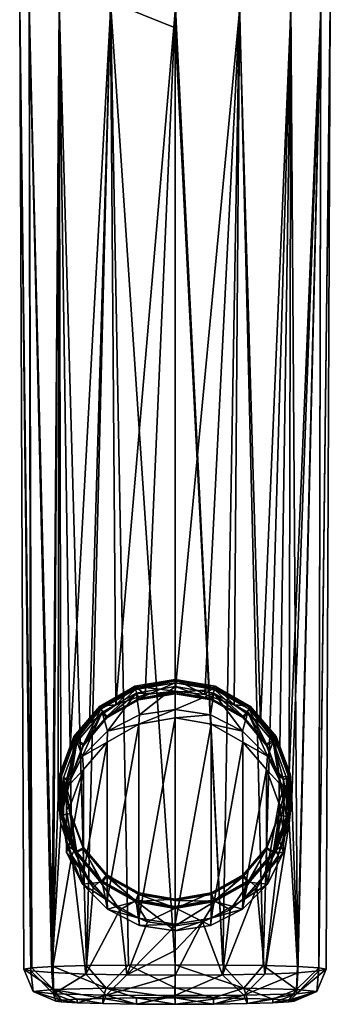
# Model space of a CAD drawing. Header units: metres. Extents: x -22 to 22, y -196 to 22.
# Tile 1 of 20: x -14 to 14, y -196 to -110. Entities that reach past the tile are written whole.
import ezdxf

# ---------------------------------------------------------------- set-up
doc = ezdxf.new("R2010")
doc.units = ezdxf.units.M
doc.layers.add('solid_509517', color=7, linetype='CONTINUOUS')

msp = doc.modelspace()

# ---------------------------------------------------------------- linework, layer by layer
at = {"layer": 'solid_509517'}
for points in [[(-12.557322, -192.995163, 245.528046), (-12.783951, -108.520523, 242.029282), (-13.610102, -108.685211, 236.480408)], [(-12.647514, -193.276169, 237.856232), (-13.610102, -108.685211, 236.480408), (-12.783951, -108.849899, 230.931549)], [(-13.236279, -193.125534, 241.713058), (-12.557322, -192.995163, 245.528046), (-13.610102, -108.685211, 236.480408)], [(-12.647514, -193.276169, 237.856232), (-13.236279, -193.125534, 241.713058), (-13.610102, -108.685211, 236.480408)], [(-10.685539, -192.892426, 248.962952), (-10.162306, -108.373215, 246.992828), (-12.783951, -108.520523, 242.029282)], [(-12.557322, -192.995163, 245.528046), (-10.685539, -192.892426, 248.962952), (-12.783951, -108.520523, 242.029282)], [(-10.685539, -192.892426, 248.962952), (-7.762975, -192.81636, 251.716003), (-10.162306, -108.373215, 246.992828)], [(-7.762975, -192.81636, 251.716003), (-5.645137, -108.271049, 250.434967), (-10.162306, -108.373215, 246.992828)], [(-7.762975, -192.81636, 251.716003), (-4.072629, -192.766052, 253.4832), (-5.645137, -108.271049, 250.434967)], [(-5.645137, -108.271049, 250.434967), (0, -110.552101, 251.680832), (0, -108.236084, 251.613007)], [(-5.645137, -108.271049, 250.434967), (0, -192.748108, 254.087936), (0, -110.552101, 251.680832)], [(-4.072629, -192.766052, 253.4832), (0, -192.748108, 254.087936), (-5.645137, -108.271049, 250.434967)], [(0, -108.236084, 251.613007), (0, -110.552101, 251.680832), (4.182939, -192.767059, 253.449097)], [(5.645137, -108.271049, 250.434967), (0, -108.236084, 251.613007), (4.182939, -192.767059, 253.449097)], [(5.645137, -108.271049, 250.434967), (4.182939, -192.767059, 253.449097), (7.733164, -192.815811, 251.736343)], [(10.162306, -108.373215, 246.992828), (5.645137, -108.271049, 250.434967), (7.733164, -192.815811, 251.736343)], [(10.162306, -108.373215, 246.992828), (7.733164, -192.815811, 251.736343), (10.738692, -192.894394, 248.893616)], [(12.783951, -108.520523, 242.029282), (10.162306, -108.373215, 246.992828), (10.738692, -192.894394, 248.893616)], [(12.783951, -108.520523, 242.029282), (10.738692, -192.894394, 248.893616), (12.612679, -193.000305, 245.367188)], [(13.610102, -108.685211, 236.480408), (13.237213, -193.132797, 241.515671), (12.594971, -193.282669, 237.698914)], [(12.783951, -108.849899, 230.931549), (13.610102, -108.685211, 236.480408), (12.594971, -193.282669, 237.698914)], [(13.610102, -108.685211, 236.480408), (12.783951, -108.520523, 242.029282), (12.612679, -193.000305, 245.367188)], [(13.610102, -108.685211, 236.480408), (12.612679, -193.000305, 245.367188), (13.237213, -193.132797, 241.515671)], [(-10.804957, -193.428772, 234.31662), (-12.783951, -108.849899, 230.931549), (-10.162306, -108.997215, 225.968002)], [(-10.804957, -193.428772, 234.31662), (-12.647514, -193.276169, 237.856232), (-12.783951, -108.849899, 230.931549)], [(-10.249982, -178.040253, 232.273468), (-10.804957, -193.428772, 234.31662), (-10.162306, -108.997215, 225.968002)], [(-10.016523, -175.932739, 231.817688), (-10.249982, -178.040253, 232.273468), (-10.162306, -108.997215, 225.968002)], [(-9.179641, -173.718658, 230.762512), (-10.162306, -108.997215, 225.968002), (-5.645137, -109.099373, 222.525848)], [(-9.179641, -173.718658, 230.762512), (-10.016523, -175.932739, 231.817688), (-10.162306, -108.997215, 225.968002)], [(-7.482087, -171.544586, 229.228867), (-9.179641, -173.718658, 230.762512), (-5.645137, -109.099373, 222.525848)], [(-5.173016, -169.947647, 227.877106), (-7.482087, -171.544586, 229.228867), (-5.645137, -109.099373, 222.525848)], [(-5.173016, -169.947647, 227.877106), (-5.645137, -109.099373, 222.525848), (0, -109.134338, 221.347824)], [(-2.621395, -169.039886, 227.048203), (-5.173016, -169.947647, 227.877106), (0, -109.134338, 221.347824)], [(-2.621395, -169.039886, 227.048203), (0, -109.134338, 221.347824), (0, -168.749588, 226.774414)], [(0, -168.749588, 226.774414), (0, -109.134338, 221.347824), (5.645137, -109.099373, 222.525848)], [(2.621415, -169.039886, 227.048218), (0, -168.749588, 226.774414), (5.645137, -109.099373, 222.525848)], [(5.173053, -169.947662, 227.877121), (2.621415, -169.039886, 227.048218), (5.645137, -109.099373, 222.525848)], [(7.482137, -171.544632, 229.228912), (5.173053, -169.947662, 227.877121), (5.645137, -109.099373, 222.525848)], [(7.482137, -171.544632, 229.228912), (5.645137, -109.099373, 222.525848), (10.162306, -108.997215, 225.968002)], [(9.179691, -173.718765, 230.762573), (7.482137, -171.544632, 229.228912), (10.162306, -108.997215, 225.968002)], [(10.016544, -175.932831, 231.817719), (9.179691, -173.718765, 230.762573), (10.162306, -108.997215, 225.968002)], [(10.016544, -175.932831, 231.817719), (10.162306, -108.997215, 225.968002), (12.783951, -108.849899, 230.931549)], [(10.249982, -178.040207, 232.273468), (10.016544, -175.932831, 231.817719), (12.783951, -108.849899, 230.931549)], [(10.249982, -178.040207, 232.273468), (12.783951, -108.849899, 230.931549), (10.760167, -193.431396, 234.257156)], [(12.783951, -108.849899, 230.931549), (12.594971, -193.282669, 237.698914), (10.760167, -193.431396, 234.257156)], [(0, -110.552101, 251.680832), (0, -192.748108, 254.087936), (4.182939, -192.767059, 253.449097)], [(-6.588573, -170.055237, 232.165817), (-5.173016, -169.947647, 227.877106), (-3.505707, -168.31424, 231.795761)], [(-6.50045, -170.157959, 232.187653), (-6.588573, -170.055237, 232.165817), (-3.505707, -168.31424, 231.795761)], [(-3.458817, -168.440247, 231.82254), (-6.50045, -170.157959, 232.187653), (-3.505707, -168.31424, 231.795761)], [(-3.505707, -168.31424, 231.795761), (-5.173016, -169.947647, 227.877106), (-2.621395, -169.039886, 227.048203)], [(-3.505707, -168.31424, 231.795761), (0, -168.749588, 226.774414), (0, -167.709595, 231.667236)], [(-3.458817, -168.440247, 231.82254), (-3.505707, -168.31424, 231.795761), (0, -167.709595, 231.667236)], [(-3.505707, -168.31424, 231.795761), (-2.621395, -169.039886, 227.048203), (0, -168.749588, 226.774414)], [(0, -167.843689, 231.69574), (-3.458817, -168.440247, 231.82254), (0, -167.709595, 231.667236)], [(-3.458817, -168.606567, 231.040024), (-3.458817, -168.440247, 231.82254), (0, -167.843689, 231.69574)], [(-3.458817, -168.606567, 231.040024), (0, -167.843689, 231.69574), (0, -168.010025, 230.913223)], [(-3.458817, -168.606567, 231.040024), (0, -168.010025, 230.913223), (-3.172237, -169.37674, 231.203735)], [(-3.397969, -168.905243, 230.438995), (0, -168.319183, 230.314423), (-3.110562, -170.825439, 220.925827)], [(-3.397969, -168.905243, 230.438995), (0, -168.964752, 230.451645), (0, -168.319183, 230.314423)], [(0, -168.010025, 230.913223), (0, -168.82962, 231.087433), (-3.172237, -169.37674, 231.203735)], [(0, -168.319183, 230.314423), (0, -170.336853, 220.821976), (-3.110562, -170.825439, 220.925827)], [(0, -167.709595, 231.667236), (0, -168.749588, 226.774414), (2.621415, -169.039886, 227.048218)], [(0, -167.709595, 231.667236), (2.621415, -169.039886, 227.048218), (3.505707, -168.31424, 231.795761)], [(0, -167.843689, 231.69574), (0, -167.709595, 231.667236), (3.505707, -168.31424, 231.795761)], [(3.458817, -168.440247, 231.82254), (0, -167.843689, 231.69574), (3.505707, -168.31424, 231.795761)], [(0, -168.010025, 230.913223), (0, -167.843689, 231.69574), (3.458817, -168.440247, 231.82254)], [(0, -168.010025, 230.913223), (3.458817, -168.440247, 231.82254), (3.458817, -168.606567, 231.040024)], [(0, -168.010025, 230.913223), (3.458817, -168.606567, 231.040024), (0, -168.82962, 231.087433)], [(0, -168.319183, 230.314423), (3.397969, -168.905243, 230.438995), (0, -170.336853, 220.821976)], [(0, -168.319183, 230.314423), (0, -168.964752, 230.451645), (3.172236, -169.511887, 230.567932)], [(0, -168.319183, 230.314423), (3.172236, -169.511887, 230.567932), (3.397969, -168.905243, 230.438995)], [(3.505707, -168.31424, 231.795761), (2.621415, -169.039886, 227.048218), (5.173053, -169.947662, 227.877121)], [(6.500451, -170.157959, 232.187653), (3.458817, -168.440247, 231.82254), (3.505707, -168.31424, 231.795761)], [(3.505707, -168.31424, 231.795761), (5.173053, -169.947662, 227.877121), (6.588573, -170.055237, 232.165817)], [(6.500451, -170.157959, 232.187653), (3.505707, -168.31424, 231.795761), (6.588573, -170.055237, 232.165817)], [(-6.500451, -170.32428, 231.405136), (-6.50045, -170.157959, 232.187653), (-3.458817, -168.440247, 231.82254)], [(-6.500451, -170.32428, 231.405136), (-3.458817, -168.440247, 231.82254), (-3.458817, -168.606567, 231.040024)], [(-6.500451, -170.32428, 231.405136), (-3.458817, -168.606567, 231.040024), (-5.961855, -170.952133, 231.538589)], [(-3.397969, -168.905243, 230.438995), (-5.908345, -172.242081, 221.226944), (-6.386094, -170.592728, 230.797684)], [(-5.961854, -171.08728, 230.902802), (-3.397969, -168.905243, 230.438995), (-6.386094, -170.592728, 230.797684)], [(-3.458817, -168.606567, 231.040024), (-3.172237, -169.37674, 231.203735), (-5.961855, -170.952133, 231.538589)], [(-5.961854, -171.08728, 230.902802), (-3.172236, -169.511887, 230.567932), (-3.397969, -168.905243, 230.438995)], [(-3.397969, -168.905243, 230.438995), (-3.110562, -170.825439, 220.925827), (-5.908345, -172.242081, 221.226944)], [(-3.172236, -169.511887, 230.567932), (0, -168.964752, 230.451645), (-3.397969, -168.905243, 230.438995)], [(-3.172237, -169.37674, 231.203735), (0, -168.82962, 231.087433), (-3.172236, -169.511887, 230.567932)], [(-3.172236, -169.511887, 230.567932), (0, -168.82962, 231.087433), (0, -168.964752, 230.451645)], [(3.458817, -168.606567, 231.040024), (3.172237, -169.37674, 231.203735), (0, -168.82962, 231.087433)], [(3.172237, -169.37674, 231.203735), (0, -168.964752, 230.451645), (0, -168.82962, 231.087433)], [(3.397969, -168.905243, 230.438995), (3.110562, -170.825439, 220.925827), (0, -170.336853, 220.821976)], [(3.172237, -169.37674, 231.203735), (3.172236, -169.511887, 230.567932), (0, -168.964752, 230.451645)], [(3.397969, -168.905243, 230.438995), (5.908345, -172.242081, 221.226944), (3.110562, -170.825439, 220.925827)], [(3.397969, -168.905243, 230.438995), (3.172236, -169.511887, 230.567932), (5.961854, -171.08728, 230.902802)], [(3.458817, -168.606567, 231.040024), (5.961855, -170.952133, 231.538589), (3.172237, -169.37674, 231.203735)], [(3.397969, -168.905243, 230.438995), (6.386094, -170.592728, 230.797684), (5.908345, -172.242081, 221.226944)], [(3.397969, -168.905243, 230.438995), (5.961854, -171.08728, 230.902802), (6.386094, -170.592728, 230.797684)], [(3.458817, -168.606567, 231.040024), (3.458817, -168.440247, 231.82254), (6.500451, -170.157959, 232.187653)], [(3.458817, -168.606567, 231.040024), (6.500451, -170.157959, 232.187653), (6.500451, -170.32428, 231.405136)], [(3.458817, -168.606567, 231.040024), (6.500451, -170.32428, 231.405136), (5.961855, -170.952133, 231.538589)], [(-8.87676, -172.722595, 232.732788), (-7.482087, -171.544586, 229.228867), (-6.588573, -170.055237, 232.165817)], [(-8.758033, -172.789642, 232.74704), (-8.87676, -172.722595, 232.732788), (-6.588573, -170.055237, 232.165817)], [(-6.50045, -170.157959, 232.187653), (-8.758033, -172.789642, 232.74704), (-6.588573, -170.055237, 232.165817)], [(-6.588573, -170.055237, 232.165817), (-7.482087, -171.544586, 229.228867), (-5.173016, -169.947647, 227.877106)], [(-5.961855, -170.952133, 231.538589), (-3.172237, -169.37674, 231.203735), (-5.961854, -171.08728, 230.902802)], [(-3.172237, -169.37674, 231.203735), (-3.172236, -169.511887, 230.567932), (-5.961854, -171.08728, 230.902802)], [(3.172237, -169.37674, 231.203735), (5.961855, -170.952133, 231.538589), (3.172236, -169.511887, 230.567932)], [(5.961855, -170.952133, 231.538589), (5.961854, -171.08728, 230.902802), (3.172236, -169.511887, 230.567932)], [(6.588573, -170.055237, 232.165817), (5.173053, -169.947662, 227.877121), (7.482137, -171.544632, 229.228912)], [(8.758033, -172.789642, 232.74704), (6.500451, -170.157959, 232.187653), (6.588573, -170.055237, 232.165817)], [(6.588573, -170.055237, 232.165817), (7.482137, -171.544632, 229.228912), (8.87676, -172.722595, 232.732788)], [(8.758033, -172.789642, 232.74704), (6.588573, -170.055237, 232.165817), (8.87676, -172.722595, 232.732788)], [(-8.758033, -172.955978, 231.964523), (-8.758033, -172.789642, 232.74704), (-6.50045, -170.157959, 232.187653)], [(-8.758033, -172.955978, 231.964523), (-6.50045, -170.157959, 232.187653), (-6.500451, -170.32428, 231.405136)], [(-8.758033, -172.955978, 231.964523), (-6.500451, -170.32428, 231.405136), (-8.032386, -173.365768, 232.05162)], [(-6.386094, -170.592728, 230.797684), (-8.11202, -174.444305, 221.695038), (-8.603963, -173.178131, 231.347214)], [(-8.032385, -173.500916, 231.415833), (-6.386094, -170.592728, 230.797684), (-8.603963, -173.178131, 231.347214)], [(-6.386094, -170.592728, 230.797684), (-5.908345, -172.242081, 221.226944), (-8.11202, -174.444305, 221.695038)], [(-6.500451, -170.32428, 231.405136), (-5.961855, -170.952133, 231.538589), (-8.032386, -173.365768, 232.05162)], [(-8.032386, -173.365768, 232.05162), (-5.961855, -170.952133, 231.538589), (-8.032385, -173.500916, 231.415833)], [(-8.032385, -173.500916, 231.415833), (-5.961854, -171.08728, 230.902802), (-6.386094, -170.592728, 230.797684)], [(-5.961855, -170.952133, 231.538589), (-5.961854, -171.08728, 230.902802), (-8.032385, -173.500916, 231.415833)], [(-3.163686, -171.634766, 220.693527), (-5.908345, -172.242081, 221.226944), (-3.110562, -170.825439, 220.925827)], [(-3.163686, -171.634766, 220.693527), (0, -170.336853, 220.821976), (0, -171.089111, 220.577545)], [(-3.163686, -171.634766, 220.693527), (-3.110562, -170.825439, 220.925827), (0, -170.336853, 220.821976)], [(0, -170.336853, 220.821976), (3.110562, -170.825439, 220.925827), (0, -171.089111, 220.577545)], [(3.110562, -170.825439, 220.925827), (3.163686, -171.634766, 220.693527), (0, -171.089111, 220.577545)], [(3.110562, -170.825439, 220.925827), (5.908345, -172.242081, 221.226944), (3.163686, -171.634766, 220.693527)], [(6.386094, -170.592728, 230.797684), (8.11202, -174.444305, 221.695038), (5.908345, -172.242081, 221.226944)], [(6.386094, -170.592728, 230.797684), (5.961854, -171.08728, 230.902802), (8.032386, -173.500916, 231.415833)], [(5.961855, -170.952133, 231.538589), (8.032386, -173.365768, 232.05162), (5.961854, -171.08728, 230.902802)], [(6.500451, -170.32428, 231.405136), (8.032386, -173.365768, 232.05162), (5.961855, -170.952133, 231.538589)], [(6.386094, -170.592728, 230.797684), (8.603962, -173.178131, 231.347214), (8.11202, -174.444305, 221.695038)], [(6.386094, -170.592728, 230.797684), (8.032386, -173.500916, 231.415833), (8.603962, -173.178131, 231.347214)], [(6.500451, -170.32428, 231.405136), (6.500451, -170.157959, 232.187653), (8.758033, -172.789642, 232.74704)], [(6.500451, -170.32428, 231.405136), (8.758033, -172.789642, 232.74704), (8.758033, -172.955978, 231.964523)], [(6.500451, -170.32428, 231.405136), (8.758033, -172.955978, 231.964523), (8.032386, -173.365768, 232.05162)], [(-8.87676, -172.722595, 232.732788), (-9.179641, -173.718658, 230.762512), (-7.482087, -171.544586, 229.228867)], [(-3.163686, -171.634766, 220.693527), (-5.945785, -173.205917, 221.027481), (-5.908345, -172.242081, 221.226944)], [(-3.163686, -171.634766, 220.693527), (-3.163686, -188.639191, 224.307938), (-5.945785, -187.068054, 223.973969)], [(-3.163686, -171.634766, 220.693527), (-5.945785, -187.068054, 223.973969), (-5.945785, -173.205917, 221.027481)], [(-3.163686, -188.639191, 224.307938), (0, -171.089111, 220.577545), (0, -189.184845, 224.42392)], [(-3.163686, -171.634766, 220.693527), (0, -171.089111, 220.577545), (-3.163686, -188.639191, 224.307938)], [(0, -189.184845, 224.42392), (0, -171.089111, 220.577545), (3.163686, -171.634766, 220.693527)], [(0, -189.184845, 224.42392), (3.163686, -171.634766, 220.693527), (3.163686, -188.639191, 224.307938)], [(3.163686, -188.639191, 224.307938), (3.163686, -171.634766, 220.693527), (5.945785, -173.205917, 221.027481)], [(5.908345, -172.242081, 221.226944), (5.945785, -173.205917, 221.027481), (3.163686, -171.634766, 220.693527)], [(8.032386, -173.365768, 232.05162), (8.032386, -173.500916, 231.415833), (5.961854, -171.08728, 230.902802)], [(8.87676, -172.722595, 232.732788), (7.482137, -171.544632, 229.228912), (9.179691, -173.718765, 230.762573)], [(-10.094279, -175.994598, 233.428268), (-9.179641, -173.718658, 230.762512), (-8.87676, -172.722595, 232.732788)], [(-9.959268, -176.017883, 233.433228), (-10.094279, -175.994598, 233.428268), (-8.87676, -172.722595, 232.732788)], [(-8.758033, -172.789642, 232.74704), (-9.959268, -176.017883, 233.433228), (-8.87676, -172.722595, 232.732788)], [(-5.945785, -173.205917, 221.027481), (-8.11202, -174.444305, 221.695038), (-5.908345, -172.242081, 221.226944)], [(5.908345, -172.242081, 221.226944), (8.11202, -174.444305, 221.695038), (5.945785, -173.205917, 221.027481)], [(9.959268, -176.017883, 233.433228), (8.758033, -172.789642, 232.74704), (8.87676, -172.722595, 232.732788)], [(8.87676, -172.722595, 232.732788), (9.179691, -173.718765, 230.762573), (10.016544, -175.932831, 231.817719)], [(8.87676, -172.722595, 232.732788), (10.016544, -175.932831, 231.817719), (10.094279, -175.994598, 233.428268)], [(9.959268, -176.017883, 233.433228), (8.87676, -172.722595, 232.732788), (10.094279, -175.994598, 233.428268)], [(-9.959268, -176.184219, 232.650711), (-9.959268, -176.017883, 233.433228), (-8.758033, -172.789642, 232.74704)], [(-9.959268, -176.184219, 232.650711), (-8.758033, -172.789642, 232.74704), (-8.758033, -172.955978, 231.964523)], [(-9.959268, -179.619644, 233.380936), (-8.758033, -172.955978, 231.964523), (-9.134092, -176.326538, 232.680954)], [(-9.959268, -179.619644, 233.380936), (-9.959268, -176.184219, 232.650711), (-8.758033, -172.955978, 231.964523)], [(-8.603963, -173.178131, 231.347214), (-9.5, -176.502838, 225.613159), (-9.784065, -176.349579, 232.021332)], [(-9.134091, -176.461685, 232.045166), (-8.603963, -173.178131, 231.347214), (-9.784065, -176.349579, 232.021332)], [(-8.603963, -173.178131, 231.347214), (-9.5, -177.210678, 222.283051), (-9.5, -176.502838, 225.613159)], [(-8.603963, -173.178131, 231.347214), (-8.11202, -174.444305, 221.695038), (-9.5, -177.210678, 222.283051)], [(-8.758033, -172.955978, 231.964523), (-8.032386, -173.365768, 232.05162), (-9.134092, -176.326538, 232.680954)], [(-9.134092, -176.326538, 232.680954), (-8.032386, -173.365768, 232.05162), (-9.134091, -176.461685, 232.045166)], [(-9.134091, -176.461685, 232.045166), (-8.032385, -173.500916, 231.415833), (-8.603963, -173.178131, 231.347214)], [(-8.032386, -173.365768, 232.05162), (-8.032385, -173.500916, 231.415833), (-9.134091, -176.461685, 232.045166)], [(-5.945785, -173.205917, 221.027481), (-8.010735, -175.613052, 221.539139), (-8.11202, -174.444305, 221.695038)], [(-5.945785, -173.205917, 221.027481), (-5.945785, -187.068054, 223.973969), (-8.010735, -184.660919, 223.462326)], [(-5.945785, -173.205917, 221.027481), (-8.010735, -184.660919, 223.462326), (-8.010735, -175.613052, 221.539139)], [(3.163686, -188.639191, 224.307938), (5.945785, -173.205917, 221.027481), (5.945785, -187.068054, 223.973969)], [(5.945785, -187.068054, 223.973969), (5.945785, -173.205917, 221.027481), (8.010735, -175.613052, 221.539139)], [(8.11202, -174.444305, 221.695038), (8.010735, -175.613052, 221.539139), (5.945785, -173.205917, 221.027481)], [(8.758033, -172.955978, 231.964523), (9.134092, -176.326538, 232.680954), (8.032386, -173.365768, 232.05162)], [(8.603962, -173.178131, 231.347214), (8.032386, -173.500916, 231.415833), (9.134092, -176.461685, 232.045166)], [(8.032386, -173.365768, 232.05162), (9.134092, -176.326538, 232.680954), (8.032386, -173.500916, 231.415833)], [(9.134092, -176.326538, 232.680954), (9.134092, -176.461685, 232.045166), (8.032386, -173.500916, 231.415833)], [(8.603962, -173.178131, 231.347214), (9.5, -176.502838, 225.613159), (8.11202, -174.444305, 221.695038)], [(8.603962, -173.178131, 231.347214), (9.784065, -176.349579, 232.021332), (9.5, -176.502838, 225.613159)], [(8.603962, -173.178131, 231.347214), (9.134092, -176.461685, 232.045166), (9.784065, -179.724564, 232.738708)], [(8.603962, -173.178131, 231.347214), (9.784065, -179.724564, 232.738708), (9.784065, -176.349579, 232.021332)], [(8.758033, -172.955978, 231.964523), (8.758033, -172.789642, 232.74704), (9.959268, -176.017883, 233.433228)], [(8.758033, -172.955978, 231.964523), (9.959268, -176.017883, 233.433228), (9.959268, -176.184219, 232.650711)], [(8.758033, -172.955978, 231.964523), (9.959268, -176.184219, 232.650711), (9.134092, -176.326538, 232.680954)], [(-10.094279, -175.994598, 233.428268), (-10.016523, -175.932739, 231.817688), (-9.179641, -173.718658, 230.762512)], [(-8.010735, -175.613052, 221.539139), (-9.5, -177.210678, 222.283051), (-8.11202, -174.444305, 221.695038)], [(8.11202, -174.444305, 221.695038), (9.5, -177.210678, 222.283051), (8.010735, -175.613052, 221.539139)], [(9.5, -176.502838, 225.613159), (9.5, -177.210678, 222.283051), (8.11202, -174.444305, 221.695038)], [(-10.094279, -175.994598, 233.428268), (-10.249982, -178.040253, 232.273468), (-10.016523, -175.932739, 231.817688)], [(-10.094279, -179.476608, 234.168396), (-10.249982, -178.040253, 232.273468), (-10.094279, -175.994598, 233.428268)], [(-9.959268, -176.017883, 233.433228), (-10.094279, -179.476608, 234.168396), (-10.094279, -175.994598, 233.428268)], [(-9.959268, -176.017883, 233.433228), (-9.959268, -179.453308, 234.163452), (-10.094279, -179.476608, 234.168396)], [(-9.959268, -179.619644, 233.380936), (-9.959268, -179.453308, 234.163452), (-9.959268, -176.017883, 233.433228)], [(-9.959268, -179.619644, 233.380936), (-9.959268, -176.017883, 233.433228), (-9.959268, -176.184219, 232.650711)], [(-8.010735, -175.613052, 221.539139), (-9.109471, -178.565842, 222.166779), (-9.5, -177.210678, 222.283051)], [(-8.010735, -175.613052, 221.539139), (-8.010735, -184.660919, 223.462326), (-9.109472, -181.70813, 222.834686)], [(-8.010735, -175.613052, 221.539139), (-9.109472, -181.70813, 222.834686), (-9.109471, -178.565842, 222.166779)], [(5.945785, -187.068054, 223.973969), (8.010735, -175.613052, 221.539139), (8.010735, -184.660919, 223.462326)], [(8.010735, -184.660919, 223.462326), (8.010735, -175.613052, 221.539139), (9.109472, -178.565842, 222.166779)], [(9.5, -177.210678, 222.283051), (9.109472, -178.565842, 222.166779), (8.010735, -175.613052, 221.539139)], [(9.959268, -179.453323, 234.163452), (10.094279, -175.994598, 233.428268), (10.094279, -179.476608, 234.168396)], [(9.959268, -179.453323, 234.163452), (9.959268, -176.017883, 233.433228), (10.094279, -175.994598, 233.428268)], [(9.959268, -176.184219, 232.650711), (9.959268, -176.017883, 233.433228), (9.959268, -179.453323, 234.163452)], [(10.094279, -175.994598, 233.428268), (10.016544, -175.932831, 231.817719), (10.249982, -178.040207, 232.273468)], [(10.094279, -175.994598, 233.428268), (10.249982, -178.040207, 232.273468), (10.094279, -179.476608, 234.168396)], [(-9.959268, -179.619644, 233.380936), (-9.134092, -176.326538, 232.680954), (-9.134092, -179.477325, 233.350677)], [(-9.784065, -176.349579, 232.021332), (-9.5, -176.502838, 225.613159), (-9.935, -179.294708, 226.463348)], [(-9.784065, -176.349579, 232.021332), (-9.935, -179.294708, 226.463348), (-9.784065, -179.724564, 232.738708)], [(-9.935, -179.294708, 226.463348), (-9.5, -176.502838, 225.613159), (-9.5, -182.190994, 226.82222)], [(-9.784065, -176.349579, 232.021332), (-9.784065, -179.724564, 232.738708), (-8.603962, -182.896027, 233.412827)], [(-9.134092, -179.612473, 232.714874), (-9.784065, -176.349579, 232.021332), (-8.603962, -182.896027, 233.412827)], [(-9.134092, -179.612473, 232.714874), (-9.134091, -176.461685, 232.045166), (-9.784065, -176.349579, 232.021332)], [(-9.5, -176.502838, 225.613159), (-9.5, -181.047577, 222.870911), (-9.5, -182.898834, 223.492096)], [(-9.5, -182.190994, 226.82222), (-9.5, -176.502838, 225.613159), (-9.5, -182.898834, 223.492096)], [(-9.5, -176.502838, 225.613159), (-9.5, -179.154037, 222.468414), (-9.5, -181.047577, 222.870911)], [(-9.5, -176.502838, 225.613159), (-9.5, -177.210678, 222.283051), (-9.5, -179.154037, 222.468414)], [(-9.134092, -176.326538, 232.680954), (-9.134091, -176.461685, 232.045166), (-9.134092, -179.612473, 232.714874)], [(-9.134092, -179.477325, 233.350677), (-9.134092, -176.326538, 232.680954), (-9.134092, -179.612473, 232.714874)], [(9.959268, -176.184219, 232.650711), (8.758033, -182.847885, 234.067108), (9.134092, -179.477325, 233.350677)], [(9.959268, -176.184219, 232.650711), (9.959268, -179.619644, 233.380936), (8.758033, -182.847885, 234.067108)], [(9.134092, -179.477325, 233.350677), (9.134091, -179.612473, 232.714874), (9.134092, -176.461685, 232.045166)], [(9.784065, -179.724564, 232.738708), (9.134092, -176.461685, 232.045166), (9.134091, -179.612473, 232.714874)], [(9.959268, -176.184219, 232.650711), (9.134092, -179.477325, 233.350677), (9.134092, -176.326538, 232.680954)], [(9.134092, -176.326538, 232.680954), (9.134092, -179.477325, 233.350677), (9.134092, -176.461685, 232.045166)], [(9.784065, -176.349579, 232.021332), (9.935, -179.294708, 226.463348), (9.5, -176.502838, 225.613159)], [(9.5, -176.502838, 225.613159), (9.5, -182.190994, 226.82222), (9.5, -177.210678, 222.283051)], [(9.5, -176.502838, 225.613159), (9.935, -179.294708, 226.463348), (9.5, -182.190994, 226.82222)], [(9.784065, -176.349579, 232.021332), (9.784065, -179.724564, 232.738708), (9.935, -179.294708, 226.463348)], [(9.959268, -176.184219, 232.650711), (9.959268, -179.453323, 234.163452), (9.959268, -179.619644, 233.380936)], [(-9.109471, -178.565842, 222.166779), (-9.5, -179.154037, 222.468414), (-9.5, -177.210678, 222.283051)], [(9.5, -177.210678, 222.283051), (9.5, -179.154037, 222.468414), (9.109472, -178.565842, 222.166779)], [(9.5, -182.190994, 226.82222), (9.5, -179.154037, 222.468414), (9.5, -177.210678, 222.283051)], [(-10.249982, -178.040253, 232.273468), (-10.005184, -180.352737, 232.196182), (-10.804957, -193.428772, 234.31662)], [(-10.094279, -179.476608, 234.168396), (-10.005184, -180.352737, 232.196182), (-10.249982, -178.040253, 232.273468)], [(-9.109471, -178.565842, 222.166779), (-9.109472, -181.70813, 222.834686), (-9.5, -179.154037, 222.468414)], [(8.010735, -184.660919, 223.462326), (9.109472, -178.565842, 222.166779), (9.109471, -181.70813, 222.834686)], [(9.5, -181.047577, 222.870911), (9.109471, -181.70813, 222.834686), (9.109472, -178.565842, 222.166779)], [(9.5, -179.154037, 222.468414), (9.5, -181.047577, 222.870911), (9.109472, -178.565842, 222.166779)], [(10.005203, -180.352646, 232.196198), (10.249982, -178.040207, 232.273468), (10.760167, -193.431396, 234.257156)], [(10.094279, -179.476608, 234.168396), (10.249982, -178.040207, 232.273468), (10.005203, -180.352646, 232.196198)], [(-9.959268, -179.453308, 234.163452), (-8.87676, -182.748611, 234.863876), (-10.094279, -179.476608, 234.168396)], [(-8.87676, -182.748611, 234.863876), (-10.005184, -180.352737, 232.196182), (-10.094279, -179.476608, 234.168396)], [(-9.959268, -179.453308, 234.163452), (-8.758033, -182.681564, 234.849625), (-8.87676, -182.748611, 234.863876)], [(-8.758033, -182.847885, 234.067108), (-8.758033, -182.681564, 234.849625), (-9.959268, -179.453308, 234.163452)], [(-8.758033, -182.847885, 234.067108), (-9.959268, -179.453308, 234.163452), (-9.959268, -179.619644, 233.380936)], [(-8.758033, -182.847885, 234.067108), (-9.959268, -179.619644, 233.380936), (-9.134092, -179.477325, 233.350677)], [(-9.784065, -179.724564, 232.738708), (-9.935, -179.294708, 226.463348), (-9.5, -182.190994, 226.82222)], [(-9.109472, -181.70813, 222.834686), (-9.5, -181.047577, 222.870911), (-9.5, -179.154037, 222.468414)], [(-9.134092, -179.477325, 233.350677), (-9.134092, -179.612473, 232.714874), (-8.032386, -182.573227, 233.344208)], [(-8.032386, -182.438095, 233.980011), (-9.134092, -179.477325, 233.350677), (-8.032386, -182.573227, 233.344208)], [(-8.758033, -182.847885, 234.067108), (-9.134092, -179.477325, 233.350677), (-8.032386, -182.438095, 233.980011)], [(-8.032386, -182.573227, 233.344208), (-9.134092, -179.612473, 232.714874), (-8.603962, -182.896027, 233.412827)], [(8.032386, -182.438095, 233.980011), (8.032385, -182.573242, 233.344208), (9.134091, -179.612473, 232.714874)], [(8.603963, -182.896027, 233.412827), (9.134091, -179.612473, 232.714874), (8.032385, -182.573242, 233.344208)], [(9.134092, -179.477325, 233.350677), (8.032386, -182.438095, 233.980011), (9.134091, -179.612473, 232.714874)], [(8.758033, -182.847885, 234.067108), (8.032386, -182.438095, 233.980011), (9.134092, -179.477325, 233.350677)], [(9.784065, -179.724564, 232.738708), (9.134091, -179.612473, 232.714874), (8.603963, -182.896027, 233.412827)], [(8.758033, -182.681564, 234.849625), (9.959268, -179.453323, 234.163452), (8.87676, -182.748611, 234.863876)], [(9.959268, -179.619644, 233.380936), (9.959268, -179.453323, 234.163452), (8.758033, -182.681564, 234.849625)], [(9.959268, -179.619644, 233.380936), (8.758033, -182.681564, 234.849625), (8.758033, -182.847885, 234.067108)], [(9.959268, -179.453323, 234.163452), (10.094279, -179.476608, 234.168396), (8.87676, -182.748611, 234.863876)], [(10.094279, -179.476608, 234.168396), (9.042676, -183.161865, 231.482635), (8.87676, -182.748611, 234.863876)], [(10.094279, -179.476608, 234.168396), (10.005203, -180.352646, 232.196198), (9.042676, -183.161865, 231.482635)], [(9.5, -182.190994, 226.82222), (9.5, -181.047577, 222.870911), (9.5, -179.154037, 222.468414)], [(9.784065, -179.724564, 232.738708), (9.5, -182.190994, 226.82222), (9.935, -179.294708, 226.463348)], [(-10.005184, -180.352737, 232.196182), (-9.042626, -183.161972, 231.482605), (-10.804957, -193.428772, 234.31662)], [(-8.87676, -182.748611, 234.863876), (-9.042626, -183.161972, 231.482605), (-10.005184, -180.352737, 232.196182)], [(-9.784065, -179.724564, 232.738708), (-9.5, -182.190994, 226.82222), (-8.603962, -182.896027, 233.412827)], [(10.005203, -180.352646, 232.196198), (10.760167, -193.431396, 234.257156), (7.870633, -193.555984, 231.485245)], [(9.042676, -183.161865, 231.482635), (10.005203, -180.352646, 232.196198), (7.870633, -193.555984, 231.485245)], [(9.784065, -179.724564, 232.738708), (8.603963, -182.896027, 233.412827), (9.5, -182.190994, 226.82222)], [(-9.109472, -181.70813, 222.834686), (-9.5, -182.898834, 223.492096), (-9.5, -181.047577, 222.870911)], [(9.5, -181.047577, 222.870911), (9.5, -182.898834, 223.492096), (9.109471, -181.70813, 222.834686)], [(9.5, -182.190994, 226.82222), (9.5, -182.898834, 223.492096), (9.5, -181.047577, 222.870911)], [(-9.109472, -181.70813, 222.834686), (-8.010735, -184.660919, 223.462326), (-9.5, -182.898834, 223.492096)], [(-8.11202, -185.665207, 224.080109), (-9.5, -182.190994, 226.82222), (-9.5, -182.898834, 223.492096)], [(-8.603962, -182.896027, 233.412827), (-9.5, -182.190994, 226.82222), (-8.11202, -185.665207, 224.080109)], [(9.5, -182.898834, 223.492096), (8.010735, -184.660919, 223.462326), (9.109471, -181.70813, 222.834686)], [(8.603963, -182.896027, 233.412827), (9.5, -182.898834, 223.492096), (9.5, -182.190994, 226.82222)], [(-8.010735, -184.660919, 223.462326), (-8.11202, -185.665207, 224.080109), (-9.5, -182.898834, 223.492096)], [(-8.87676, -182.748611, 234.863876), (-7.172194, -185.957092, 230.339554), (-9.042626, -183.161972, 231.482605)], [(-8.758033, -182.681564, 234.849625), (-6.588573, -185.41597, 235.430847), (-8.87676, -182.748611, 234.863876)], [(-6.588573, -185.41597, 235.430847), (-7.172194, -185.957092, 230.339554), (-8.87676, -182.748611, 234.863876)], [(-6.500451, -185.479584, 234.626495), (-8.758033, -182.847885, 234.067108), (-8.032386, -182.438095, 233.980011)], [(-8.758033, -182.681564, 234.849625), (-6.500451, -185.313248, 235.409012), (-6.588573, -185.41597, 235.430847)], [(-6.500451, -185.479584, 234.626495), (-6.500451, -185.313248, 235.409012), (-8.758033, -182.681564, 234.849625)], [(-6.500451, -185.479584, 234.626495), (-8.758033, -182.681564, 234.849625), (-8.758033, -182.847885, 234.067108)], [(-8.032386, -182.573227, 233.344208), (-8.603962, -182.896027, 233.412827), (-6.386094, -185.481415, 233.962372)], [(-8.603962, -182.896027, 233.412827), (-8.11202, -185.665207, 224.080109), (-6.386094, -185.481415, 233.962372)], [(-8.032386, -182.438095, 233.980011), (-8.032386, -182.573227, 233.344208), (-5.961854, -184.986877, 233.857254)], [(-5.961855, -184.85173, 234.493042), (-8.032386, -182.438095, 233.980011), (-5.961854, -184.986877, 233.857254)], [(-6.500451, -185.479584, 234.626495), (-8.032386, -182.438095, 233.980011), (-5.961855, -184.85173, 234.493042)], [(-5.961854, -184.986877, 233.857254), (-8.032386, -182.573227, 233.344208), (-6.386094, -185.481415, 233.962372)], [(5.961855, -184.85173, 234.493042), (5.961854, -184.986877, 233.857254), (8.032385, -182.573242, 233.344208)], [(6.386094, -185.481415, 233.962372), (8.032385, -182.573242, 233.344208), (5.961854, -184.986877, 233.857254)], [(8.032386, -182.438095, 233.980011), (5.961855, -184.85173, 234.493042), (8.032385, -182.573242, 233.344208)], [(6.500451, -185.479584, 234.626495), (5.961855, -184.85173, 234.493042), (8.032386, -182.438095, 233.980011)], [(8.603963, -182.896027, 233.412827), (8.032385, -182.573242, 233.344208), (6.386094, -185.481415, 233.962372)], [(8.603963, -182.896027, 233.412827), (6.386094, -185.481415, 233.962372), (8.11202, -185.665207, 224.080109)], [(6.50045, -185.313248, 235.409012), (8.758033, -182.681564, 234.849625), (6.588573, -185.41597, 235.430847)], [(8.758033, -182.847885, 234.067108), (8.758033, -182.681564, 234.849625), (6.50045, -185.313248, 235.409012)], [(8.758033, -182.847885, 234.067108), (6.50045, -185.313248, 235.409012), (6.500451, -185.479584, 234.626495)], [(8.758033, -182.847885, 234.067108), (6.500451, -185.479584, 234.626495), (8.032386, -182.438095, 233.980011)], [(8.758033, -182.681564, 234.849625), (8.87676, -182.748611, 234.863876), (6.588573, -185.41597, 235.430847)], [(8.87676, -182.748611, 234.863876), (7.172252, -185.957031, 230.339584), (6.588573, -185.41597, 235.430847)], [(8.87676, -182.748611, 234.863876), (9.042676, -183.161865, 231.482635), (7.172252, -185.957031, 230.339584)], [(9.5, -182.898834, 223.492096), (8.11202, -185.665207, 224.080109), (8.010735, -184.660919, 223.462326)], [(8.603963, -182.896027, 233.412827), (8.11202, -185.665207, 224.080109), (9.5, -182.898834, 223.492096)], [(-9.042626, -183.161972, 231.482605), (-7.822011, -193.557541, 231.451492), (-10.804957, -193.428772, 234.31662)], [(-9.042626, -183.161972, 231.482605), (-7.172194, -185.957092, 230.339554), (-7.822011, -193.557541, 231.451492)], [(7.172252, -185.957031, 230.339584), (9.042676, -183.161865, 231.482635), (7.870633, -193.555984, 231.485245)], [(-8.010735, -184.660919, 223.462326), (-5.945785, -187.068054, 223.973969), (-8.11202, -185.665207, 224.080109)], [(8.11202, -185.665207, 224.080109), (5.945785, -187.068054, 223.973969), (8.010735, -184.660919, 223.462326)], [(-6.386094, -185.481415, 233.962372), (-8.11202, -185.665207, 224.080109), (-5.908345, -187.867432, 224.548218)], [(-5.945785, -187.068054, 223.973969), (-5.908345, -187.867432, 224.548218), (-8.11202, -185.665207, 224.080109)], [(-6.588573, -185.41597, 235.430847), (-4.843822, -187.908646, 229.385513), (-7.172194, -185.957092, 230.339554)], [(-6.500451, -185.313248, 235.409012), (-3.505707, -187.156967, 235.800903), (-6.588573, -185.41597, 235.430847)], [(-3.505707, -187.156967, 235.800903), (-4.843822, -187.908646, 229.385513), (-6.588573, -185.41597, 235.430847)], [(-3.458817, -187.197296, 234.991608), (-6.500451, -185.479584, 234.626495), (-5.961855, -184.85173, 234.493042)], [(-6.500451, -185.313248, 235.409012), (-3.458817, -187.03096, 235.774124), (-3.505707, -187.156967, 235.800903)], [(-3.458817, -187.197296, 234.991608), (-3.458817, -187.03096, 235.774124), (-6.500451, -185.313248, 235.409012)], [(-3.458817, -187.197296, 234.991608), (-6.500451, -185.313248, 235.409012), (-6.500451, -185.479584, 234.626495)], [(-5.961854, -184.986877, 233.857254), (-6.386094, -185.481415, 233.962372), (-3.397969, -187.168915, 234.32106)], [(-6.386094, -185.481415, 233.962372), (-5.908345, -187.867432, 224.548218), (-3.397969, -187.168915, 234.32106)], [(-5.961855, -184.85173, 234.493042), (-5.961854, -184.986877, 233.857254), (-3.172236, -186.562271, 234.192108)], [(-3.172237, -186.427124, 234.827896), (-5.961855, -184.85173, 234.493042), (-3.172236, -186.562271, 234.192108)], [(-3.458817, -187.197296, 234.991608), (-5.961855, -184.85173, 234.493042), (-3.172237, -186.427124, 234.827896)], [(-3.172236, -186.562271, 234.192108), (-5.961854, -184.986877, 233.857254), (-3.397969, -187.168915, 234.32106)], [(3.172237, -186.427124, 234.827896), (3.172236, -186.562271, 234.192108), (5.961854, -184.986877, 233.857254)], [(3.397969, -187.168915, 234.32106), (5.961854, -184.986877, 233.857254), (3.172236, -186.562271, 234.192108)], [(5.961855, -184.85173, 234.493042), (3.172237, -186.427124, 234.827896), (5.961854, -184.986877, 233.857254)], [(3.458817, -187.197296, 234.991608), (3.172237, -186.427124, 234.827896), (5.961855, -184.85173, 234.493042)], [(6.386094, -185.481415, 233.962372), (5.961854, -184.986877, 233.857254), (3.397969, -187.168915, 234.32106)], [(6.386094, -185.481415, 233.962372), (3.397969, -187.168915, 234.32106), (5.908345, -187.867432, 224.548218)], [(6.500451, -185.479584, 234.626495), (3.458817, -187.197296, 234.991608), (5.961855, -184.85173, 234.493042)], [(3.458817, -187.03096, 235.774124), (6.50045, -185.313248, 235.409012), (3.505707, -187.156967, 235.800903)], [(6.500451, -185.479584, 234.626495), (6.50045, -185.313248, 235.409012), (3.458817, -187.03096, 235.774124)], [(6.500451, -185.479584, 234.626495), (3.458817, -187.03096, 235.774124), (3.458817, -187.197296, 234.991608)], [(6.50045, -185.313248, 235.409012), (6.588573, -185.41597, 235.430847), (3.505707, -187.156967, 235.800903)], [(6.588573, -185.41597, 235.430847), (4.843861, -187.90863, 229.385529), (3.505707, -187.156967, 235.800903)], [(6.588573, -185.41597, 235.430847), (7.172252, -185.957031, 230.339584), (4.843861, -187.90863, 229.385529)], [(6.386094, -185.481415, 233.962372), (5.908345, -187.867432, 224.548218), (8.11202, -185.665207, 224.080109)], [(8.11202, -185.665207, 224.080109), (5.908345, -187.867432, 224.548218), (5.945785, -187.068054, 223.973969)], [(-7.172194, -185.957092, 230.339554), (-4.843822, -187.908646, 229.385513), (-7.822011, -193.557541, 231.451492)], [(-3.458817, -187.197296, 234.991608), (-3.172237, -186.427124, 234.827896), (0, -186.974258, 234.944199)], [(-3.172237, -186.427124, 234.827896), (0, -187.10939, 234.308395), (0, -186.974258, 234.944199)], [(-3.172237, -186.427124, 234.827896), (-3.172236, -186.562271, 234.192108), (0, -187.10939, 234.308395)], [(3.172237, -186.427124, 234.827896), (0, -186.974258, 234.944199), (3.172236, -186.562271, 234.192108)], [(0, -187.793854, 235.118408), (0, -186.974258, 234.944199), (3.172237, -186.427124, 234.827896)], [(3.458817, -187.197296, 234.991608), (0, -187.793854, 235.118408), (3.172237, -186.427124, 234.827896)], [(7.172252, -185.957031, 230.339584), (7.870633, -193.555984, 231.485245), (4.163228, -193.634979, 229.674026)], [(4.843861, -187.90863, 229.385529), (7.172252, -185.957031, 230.339584), (4.163228, -193.634979, 229.674026)], [(-5.945785, -187.068054, 223.973969), (-3.163686, -188.639191, 224.307938), (-5.908345, -187.867432, 224.548218)], [(-3.397969, -187.168915, 234.32106), (-5.908345, -187.867432, 224.548218), (-3.110562, -189.284073, 224.849319)], [(-3.505707, -187.156967, 235.800903), (-2.41876, -188.975525, 228.826157), (-4.843822, -187.908646, 229.385513)], [(-3.458817, -187.03096, 235.774124), (0, -187.627518, 235.900925), (-3.505707, -187.156967, 235.800903)], [(-3.505707, -187.156967, 235.800903), (0, -187.761612, 235.929428), (-2.41876, -188.975525, 228.826157)], [(0, -187.627518, 235.900925), (0, -187.761612, 235.929428), (-3.505707, -187.156967, 235.800903)], [(-3.458817, -187.197296, 234.991608), (0, -186.974258, 234.944199), (0, -187.793854, 235.118408)], [(0, -187.793854, 235.118408), (0, -187.627518, 235.900925), (-3.458817, -187.03096, 235.774124)], [(-3.458817, -187.197296, 234.991608), (0, -187.793854, 235.118408), (-3.458817, -187.03096, 235.774124)], [(-3.172236, -186.562271, 234.192108), (-3.397969, -187.168915, 234.32106), (0, -187.754974, 234.445618)], [(-3.397969, -187.168915, 234.32106), (-3.110562, -189.284073, 224.849319), (0, -189.772659, 224.953171)], [(-3.397969, -187.168915, 234.32106), (0, -189.772659, 224.953171), (0, -187.754974, 234.445618)], [(-3.172236, -186.562271, 234.192108), (0, -187.754974, 234.445618), (0, -187.10939, 234.308395)], [(0, -186.974258, 234.944199), (0, -187.10939, 234.308395), (3.172236, -186.562271, 234.192108)], [(3.397969, -187.168915, 234.32106), (3.172236, -186.562271, 234.192108), (0, -187.10939, 234.308395)], [(3.458817, -187.03096, 235.774124), (3.505707, -187.156967, 235.800903), (0, -187.761612, 235.929428)], [(3.458817, -187.03096, 235.774124), (0, -187.761612, 235.929428), (0, -187.627518, 235.900925)], [(3.458817, -187.197296, 234.991608), (3.458817, -187.03096, 235.774124), (0, -187.627518, 235.900925)], [(3.397969, -187.168915, 234.32106), (0, -187.10939, 234.308395), (0, -187.754974, 234.445618)], [(3.505707, -187.156967, 235.800903), (2.418779, -188.975525, 228.826157), (0, -189.309769, 228.645935)], [(3.505707, -187.156967, 235.800903), (0, -189.309769, 228.645935), (0, -187.761612, 235.929428)], [(3.397969, -187.168915, 234.32106), (0, -187.754974, 234.445618), (3.110562, -189.284073, 224.849319)], [(3.458817, -187.197296, 234.991608), (0, -187.627518, 235.900925), (0, -187.793854, 235.118408)], [(3.505707, -187.156967, 235.800903), (4.843861, -187.90863, 229.385529), (2.418779, -188.975525, 228.826157)], [(3.397969, -187.168915, 234.32106), (3.110562, -189.284073, 224.849319), (5.908345, -187.867432, 224.548218)], [(5.908345, -187.867432, 224.548218), (3.163686, -188.639191, 224.307938), (5.945785, -187.068054, 223.973969)], [(-4.843822, -187.908646, 229.385513), (-4.234485, -193.634064, 229.696457), (-7.822011, -193.557541, 231.451492)], [(-3.163686, -188.639191, 224.307938), (-3.110562, -189.284073, 224.849319), (-5.908345, -187.867432, 224.548218)], [(-4.843822, -187.908646, 229.385513), (-2.41876, -188.975525, 228.826157), (-4.234485, -193.634064, 229.696457)], [(0, -187.761612, 235.929428), (0, -189.309769, 228.645935), (-2.41876, -188.975525, 228.826157)], [(0, -187.754974, 234.445618), (0, -189.772659, 224.953171), (3.110562, -189.284073, 224.849319)], [(2.418779, -188.975525, 228.826157), (4.843861, -187.90863, 229.385529), (4.163228, -193.634979, 229.674026)], [(5.908345, -187.867432, 224.548218), (3.110562, -189.284073, 224.849319), (3.163686, -188.639191, 224.307938)], [(-2.41876, -188.975525, 228.826157), (0, -189.309769, 228.645935), (-4.234485, -193.634064, 229.696457)], [(-3.163686, -188.639191, 224.307938), (0, -189.184845, 224.42392), (-3.110562, -189.284073, 224.849319)], [(0, -189.772659, 224.953171), (0, -189.184845, 224.42392), (3.163686, -188.639191, 224.307938)], [(3.110562, -189.284073, 224.849319), (0, -189.772659, 224.953171), (3.163686, -188.639191, 224.307938)], [(2.418779, -188.975525, 228.826157), (0, -191.485596, 228.843994), (0, -189.309769, 228.645935)], [(2.418779, -188.975525, 228.826157), (0, -193.661407, 229.042053), (0, -191.485596, 228.843994)], [(2.418779, -188.975525, 228.826157), (4.163228, -193.634979, 229.674026), (0, -193.661407, 229.042053)], [(-4.234485, -193.634064, 229.696457), (0, -189.309769, 228.645935), (0, -191.485596, 228.843994)], [(-3.110562, -189.284073, 224.849319), (0, -189.184845, 224.42392), (0, -189.772659, 224.953171)], [(-4.234485, -193.634064, 229.696457), (0, -191.485596, 228.843994), (0, -193.661407, 229.042053)], [(-10.657995, -194.916351, 247.638626), (-12.557322, -192.995163, 245.528046), (-13.236279, -193.125534, 241.713058)], [(-12.42003, -195.095001, 241.619431), (-13.236279, -193.125534, 241.713058), (-12.647514, -193.276169, 237.856232)], [(-10.657995, -194.916351, 247.638626), (-13.236279, -193.125534, 241.713058), (-12.42003, -195.095001, 241.619431)], [(-10.660113, -195.273682, 235.598816), (-12.647514, -193.276169, 237.856232), (-10.804957, -193.428772, 234.31662)], [(-12.42003, -195.095001, 241.619431), (-12.647514, -193.276169, 237.856232), (-10.660113, -195.273682, 235.598816)], [(-10.657995, -194.916351, 247.638626), (-10.685539, -192.892426, 248.962952), (-12.557322, -192.995163, 245.528046)], [(-10.660113, -195.273682, 235.598816), (-10.804957, -193.428772, 234.31662), (-7.822011, -193.557541, 231.451492)], [(-6.046031, -194.791214, 251.854721), (-7.762975, -192.81636, 251.716003), (-10.685539, -192.892426, 248.962952)], [(-6.046031, -194.791214, 251.854721), (-10.685539, -192.892426, 248.962952), (-10.657995, -194.916351, 247.638626)], [(-6.046031, -194.791214, 251.854721), (-4.072629, -192.766052, 253.4832), (-7.762975, -192.81636, 251.716003)], [(0.000001, -194.747452, 253.329636), (-4.072629, -192.766052, 253.4832), (-6.046031, -194.791214, 251.854721)], [(0.000001, -194.747452, 253.329636), (0, -192.748108, 254.087936), (-4.072629, -192.766052, 253.4832)], [(6.046104, -194.791214, 251.854706), (4.182939, -192.767059, 253.449097), (0, -192.748108, 254.087936)], [(6.046104, -194.791214, 251.854706), (0, -192.748108, 254.087936), (0.000001, -194.747452, 253.329636)], [(6.046104, -194.791214, 251.854706), (7.733164, -192.815811, 251.736343), (4.182939, -192.767059, 253.449097)], [(10.658267, -194.916367, 247.638153), (7.733164, -192.815811, 251.736343), (6.046104, -194.791214, 251.854706)], [(6.047268, -195.398834, 231.382248), (7.870633, -193.555984, 231.485245), (10.760167, -193.431396, 234.257156)], [(6.047268, -195.398834, 231.382248), (10.760167, -193.431396, 234.257156), (10.659865, -195.273697, 235.598389)], [(10.658267, -194.916367, 247.638153), (10.738692, -192.894394, 248.893616), (7.733164, -192.815811, 251.736343)], [(10.658267, -194.916367, 247.638153), (12.612679, -193.000305, 245.367188), (10.738692, -192.894394, 248.893616)], [(12.420042, -195.095032, 241.618408), (12.612679, -193.000305, 245.367188), (10.658267, -194.916367, 247.638153)], [(10.659865, -195.273697, 235.598389), (12.594971, -193.282669, 237.698914), (13.237213, -193.132797, 241.515671)], [(10.659865, -195.273697, 235.598389), (13.237213, -193.132797, 241.515671), (12.420042, -195.095032, 241.618408)], [(10.659865, -195.273697, 235.598389), (10.760167, -193.431396, 234.257156), (12.594971, -193.282669, 237.698914)], [(12.420042, -195.095032, 241.618408), (13.237213, -193.132797, 241.515671), (12.612679, -193.000305, 245.367188)], [(-10.660113, -195.273682, 235.598816), (-7.822011, -193.557541, 231.451492), (-6.047261, -195.398834, 231.382233)], [(-6.047261, -195.398834, 231.382233), (-7.822011, -193.557541, 231.451492), (-4.234485, -193.634064, 229.696457)], [(-6.047261, -195.398834, 231.382233), (-4.234485, -193.634064, 229.696457), (0, -193.661407, 229.042053)], [(-6.047261, -195.398834, 231.382233), (0, -193.661407, 229.042053), (-0.000001, -195.442596, 229.907318)], [(-0.000001, -195.442596, 229.907318), (0, -193.661407, 229.042053), (4.163228, -193.634979, 229.674026)], [(6.047268, -195.398834, 231.382248), (-0.000001, -195.442596, 229.907318), (4.163228, -193.634979, 229.674026)], [(6.047268, -195.398834, 231.382248), (4.163228, -193.634979, 229.674026), (7.870633, -193.555984, 231.485245)], [(-10.657995, -194.916351, 247.638626), (-12.42003, -195.095001, 241.619431), (-9.965839, -195.831711, 244.536758)], [(-12.42003, -195.095001, 241.619431), (-10.437306, -195.917633, 241.641632), (-9.965839, -195.831711, 244.536758)], [(-12.42003, -195.095001, 241.619431), (-10.660113, -195.273682, 235.598816), (-10.437306, -195.917633, 241.641632)], [(-6.046031, -194.791214, 251.854721), (-10.657995, -194.916351, 247.638626), (-6.315707, -195.687485, 249.396103)], [(-10.657995, -194.916351, 247.638626), (-9.965839, -195.831711, 244.536758), (-8.566997, -195.752457, 247.206833)], [(-10.657995, -194.916351, 247.638626), (-8.566997, -195.752457, 247.206833), (-6.315707, -195.687485, 249.396103)], [(-6.046031, -194.791214, 251.854721), (-6.315707, -195.687485, 249.396103), (-3.366495, -195.644196, 250.854828)], [(0.000001, -194.747452, 253.329636), (-6.046031, -194.791214, 251.854721), (0, -195.62883, 251.372192)], [(-6.046031, -194.791214, 251.854721), (-3.366495, -195.644196, 250.854828), (0, -195.62883, 251.372192)], [(0.000001, -194.747452, 253.329636), (0, -195.62883, 251.372192), (3.366377, -195.644196, 250.854889)], [(6.046104, -194.791214, 251.854706), (0.000001, -194.747452, 253.329636), (3.366377, -195.644196, 250.854889)], [(6.046104, -194.791214, 251.854706), (3.366377, -195.644196, 250.854889), (6.315484, -195.687485, 249.396271)], [(6.046104, -194.791214, 251.854706), (6.315484, -195.687485, 249.396271), (8.566913, -195.752457, 247.20697)], [(10.658267, -194.916367, 247.638153), (6.046104, -194.791214, 251.854706), (8.566913, -195.752457, 247.20697)], [(10.658267, -194.916367, 247.638153), (8.566913, -195.752457, 247.20697), (9.965723, -195.831696, 244.536942)], [(12.420042, -195.095032, 241.618408), (10.658267, -194.916367, 247.638153), (9.965723, -195.831696, 244.536942)], [(12.420042, -195.095032, 241.618408), (9.965723, -195.831696, 244.536942), (10.437317, -195.917648, 241.640945)], [(12.420042, -195.095032, 241.618408), (10.437317, -195.917648, 241.640945), (9.966255, -196.003555, 238.746445)], [(10.659865, -195.273697, 235.598389), (12.420042, -195.095032, 241.618408), (9.966255, -196.003555, 238.746445)], [(-10.660113, -195.273682, 235.598816), (-8.568471, -196.082748, 236.078323), (-9.966125, -196.003571, 238.746216)], [(-10.660113, -195.273682, 235.598816), (-6.047261, -195.398834, 231.382233), (-8.568471, -196.082748, 236.078323)], [(-10.660113, -195.273682, 235.598816), (-9.966125, -196.003571, 238.746216), (-10.437306, -195.917633, 241.641632)], [(-9.965839, -195.831711, 244.536758), (-10.437306, -195.917633, 241.641632), (-9.966125, -196.003571, 238.746216)], [(-9.965839, -195.831711, 244.536758), (-9.966125, -196.003571, 238.746216), (-8.568471, -196.082748, 236.078323)], [(-8.566997, -195.752457, 247.206833), (-9.965839, -195.831711, 244.536758), (-8.568471, -196.082748, 236.078323)], [(-6.047261, -195.398834, 231.382233), (-6.317756, -196.14769, 233.890045), (-8.568471, -196.082748, 236.078323)], [(-8.566997, -195.752457, 247.206833), (-8.568471, -196.082748, 236.078323), (-6.317756, -196.14769, 233.890045)], [(-6.315707, -195.687485, 249.396103), (-8.566997, -195.752457, 247.206833), (-6.317756, -196.14769, 233.890045)], [(-6.047261, -195.398834, 231.382233), (-3.36752, -196.190994, 232.431015), (-6.317756, -196.14769, 233.890045)], [(-6.315707, -195.687485, 249.396103), (-6.317756, -196.14769, 233.890045), (-3.36752, -196.190994, 232.431015)], [(-3.366495, -195.644196, 250.854828), (-6.315707, -195.687485, 249.396103), (-3.36752, -196.190994, 232.431015)], [(-6.047261, -195.398834, 231.382233), (-0.000001, -195.442596, 229.907318), (-3.36752, -196.190994, 232.431015)], [(-0.000001, -195.442596, 229.907318), (-0.000001, -195.503067, 229.973373), (-3.36752, -196.190994, 232.431015)], [(-0.000001, -195.503067, 229.973373), (0, -196.20636, 231.913589), (-3.36752, -196.190994, 232.431015)], [(-3.366495, -195.644196, 250.854828), (-3.36752, -196.190994, 232.431015), (0, -196.20636, 231.913589)], [(0, -195.62883, 251.372192), (-3.366495, -195.644196, 250.854828), (0, -196.20636, 231.913589)], [(6.047268, -195.398834, 231.382248), (0, -196.20636, 231.913589), (-0.000001, -195.503067, 229.973373)], [(6.047268, -195.398834, 231.382248), (-0.000001, -195.503067, 229.973373), (-0.000001, -195.442596, 229.907318)], [(6.047268, -195.398834, 231.382248), (3.367604, -196.190994, 232.431061), (0, -196.20636, 231.913589)], [(3.367604, -196.190994, 232.431061), (0, -195.62883, 251.372192), (0, -196.20636, 231.913589)], [(3.367604, -196.190994, 232.431061), (3.366377, -195.644196, 250.854889), (0, -195.62883, 251.372192)], [(3.367604, -196.190994, 232.431061), (6.315484, -195.687485, 249.396271), (3.366377, -195.644196, 250.854889)], [(6.047268, -195.398834, 231.382248), (6.317963, -196.14769, 233.890198), (3.367604, -196.190994, 232.431061)], [(3.367604, -196.190994, 232.431061), (6.317963, -196.14769, 233.890198), (6.315484, -195.687485, 249.396271)], [(6.047268, -195.398834, 231.382248), (10.659865, -195.273697, 235.598389), (6.317963, -196.14769, 233.890198)], [(6.317963, -196.14769, 233.890198), (8.566913, -195.752457, 247.20697), (6.315484, -195.687485, 249.396271)], [(10.659865, -195.273697, 235.598389), (8.568521, -196.082748, 236.078415), (6.317963, -196.14769, 233.890198)], [(6.317963, -196.14769, 233.890198), (8.568521, -196.082748, 236.078415), (8.566913, -195.752457, 247.20697)], [(8.568521, -196.082748, 236.078415), (9.965723, -195.831696, 244.536942), (8.566913, -195.752457, 247.20697)], [(10.659865, -195.273697, 235.598389), (9.966255, -196.003555, 238.746445), (8.568521, -196.082748, 236.078415)], [(8.568521, -196.082748, 236.078415), (9.966255, -196.003555, 238.746445), (9.965723, -195.831696, 244.536942)], [(9.966255, -196.003555, 238.746445), (10.437317, -195.917648, 241.640945), (9.965723, -195.831696, 244.536942)]]:
    msp.add_3dface(points, dxfattribs=at)

doc.saveas('drawing.dxf')
